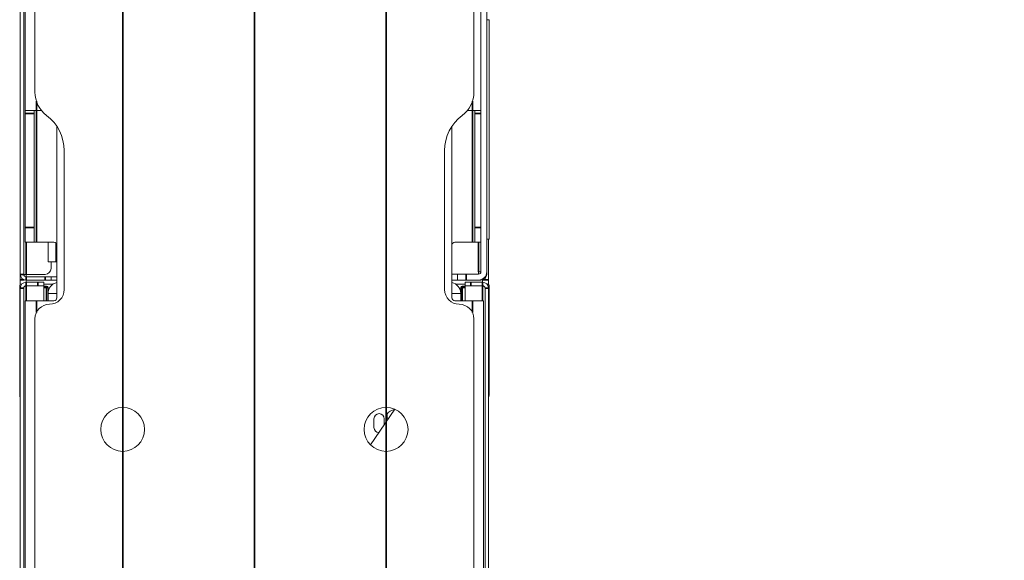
# Model space of a CAD drawing. Header units: millimetres. Extents: x 4 to 1188, y 1 to 840.
# Tile 86 of 203: x 227 to 275, y 646 to 673. Entities that reach past the tile are written whole.
import ezdxf

# ---------------------------------------------------------------- set-up
doc = ezdxf.new("R2010")
doc.units = ezdxf.units.MM
doc.layers.add('1', color=7, linetype='Continuous')
doc.styles.add('Arial Unicode MS', font='Arial Unicode MS')
doc.dimstyles.get("Standard").update_dxf_attribs({"dimtxt": 0.18, "dimasz": 0.18, "dimexe": 0.18, "dimexo": 0.0625, "dimgap": 0.09, "dimtad": 0, "dimtih": 1, "dimtoh": 1, "dimdec": 4, "dimzin": 0, "dimdsep": 46, "dimtxsty": 'Standard', "dimcen": 0.09, "dimadec": 0, "dimazin": 0, "dimtfac": 1, "dimtdec": 4, "dimtofl": 0, "dimtmove": 0, "dimatfit": 3, "dimfxl": 0, "dimtolj": 1, "dimtzin": 0, "dimarcsym": 0})

# ---------------------------------------------------------------- blocks, each defined once
blk = doc.blocks.new('_U8')
at = {"layer": '1', "color": 18, "lineweight": 35}
for p, q in [((232.289, 769.054), (232.289, 573.435)), ((245.146, 769.054), (245.146, 573.435)), ((232.289, 575.435), (245.146, 575.435))]:
    blk.add_line(p, q, dxfattribs=at)
at = {"layer": '1', "color": 18, "lineweight": 70}
for points in [[(232.289, 575.435), (235.789, 576.211), (235.789, 574.659)], [(245.146, 575.435), (241.646, 574.659), (241.646, 576.211)]]:
    blk.add_solid(points, dxfattribs=at)
at = {"layer": '1', "color": 18, "linetype": 'Continuous', "lineweight": 13, "insert": (235.347, 576.68), "char_height": 5, "attachment_point": 7, "line_spacing_factor": 1.047437, "style": 'Arial Unicode MS'}
blk.add_mtext('\\fArial Unicode MS|b0|i0;\\W1.0000;90', dxfattribs=at)
blk = doc.blocks.new('_U10')
at = {"layer": '1', "color": 18, "lineweight": 35}
for p, q in [((238.717, 599.868), (238.717, 822.725)), ((414.26, 599.868), (414.26, 822.725)), ((238.717, 820.725), (414.26, 820.725))]:
    blk.add_line(p, q, dxfattribs=at)
at = {"layer": '1', "color": 18, "lineweight": 70}
for points in [[(238.717, 820.725), (242.217, 821.501), (242.217, 819.949)], [(414.26, 820.725), (410.76, 819.949), (410.76, 821.501)]]:
    blk.add_solid(points, dxfattribs=at)
at = {"layer": '1', "color": 18, "linetype": 'Continuous', "lineweight": 13, "insert": (315.971, 823.285), "char_height": 5, "attachment_point": 7, "line_spacing_factor": 1.047437, "style": 'Arial Unicode MS'}
blk.add_mtext('\\fArial Unicode MS|b0|i0;\\W1.0000;{\\H1.21x;(}1229{\\H1.21x;)}', dxfattribs=at)

msp = doc.modelspace()

# ---------------------------------------------------------------- linework, layer by layer
at = {"layer": '1', "color": 18, "linetype": 'Continuous', "lineweight": 35}
msp.add_line((245.1457, 610.4109), (245.1457, 801.7252), dxfattribs=at)
at = {"layer": '1', "color": 154, "linetype": 'Continuous', "lineweight": 13}
for p, q in [((227.2886, 660.3966), (227.2886, 716.768)), ((227.46, 660.3966), (227.46, 716.768)), ((227.5314, 708.768), (227.5314, 668.3966)), ((228.0029, 669.2966), (228.0029, 707.868)), ((249.4314, 707.868), (249.4314, 669.2966)), ((249.7743, 673.2224), (249.7743, 660.5208)), ((250.06, 673.3553), (250.06, 660.5208)), ((250.06, 672.8319), (250.1743, 672.8319)), ((250.1743, 662.1177), (250.1743, 672.8319)), ((227.5314, 668.2537), (227.5314, 668.3966)), ((228.0743, 668.3966), (227.5314, 668.3966)), ((227.5314, 662.6823), (227.5314, 668.2537)), ((227.96, 668.3966), (227.96, 668.2537)), ((227.96, 662.6823), (227.96, 668.2537)), ((228.322, 668.3966), (228.0743, 668.3966)), ((249.1123, 668.3966), (249.36, 668.3966)), ((249.36, 668.3966), (249.7743, 668.3966)), ((249.4743, 668.2537), (249.4743, 668.3966)), ((249.4743, 668.2537), (249.4743, 662.6823)), ((229.0743, 659.2537), (229.0743, 667.6239)), ((248.36, 659.2537), (248.36, 667.6239)), ((229.4314, 659.6537), (229.4314, 666.4394)), ((248.0029, 666.4394), (248.0029, 659.6537)), ((227.5314, 661.968), (227.5314, 662.6823)), ((227.96, 662.6823), (227.96, 661.968)), ((249.4743, 661.968), (249.4743, 662.6823)), ((227.96, 661.968), (227.5314, 661.968)), ((227.96, 661.968), (228.0743, 661.968)), ((228.0743, 661.968), (228.9314, 661.968)), ((228.6457, 661.9683), (228.6457, 661.0109)), ((248.5029, 661.968), (249.36, 661.968)), ((249.4743, 661.968), (249.36, 661.968)), ((249.7743, 661.968), (249.4743, 661.968)), ((250.1743, 662.1177), (250.06, 662.1177)), ((250.1457, 662.1185), (250.1457, 660.1252)), ((228.6457, 661.0109), (229.0457, 661.0109)), ((228.7886, 661.011), (228.7886, 660.6823)), ((229.0743, 661.0109), (229.0457, 661.0109)), ((227.2886, 660.3972), (227.2886, 660.1252)), ((227.5743, 660.3972), (227.5743, 660.2825)), ((227.5743, 660.2823), (227.5743, 660.3969)), ((248.6314, 660.4065), (248.36, 660.4065)), ((248.6314, 660.1208), (248.6314, 660.4065)), ((248.6314, 660.4065), (249.06, 660.4065)), ((249.66, 660.4065), (249.06, 660.4065)), ((249.66, 660.5208), (249.66, 660.4065)), ((249.7743, 660.5208), (249.66, 660.5208)), ((250.06, 660.5208), (250.06, 660.3966)), ((227.2886, 660.1252), (227.2886, 659.9237)), ((227.2886, 659.9237), (227.3689, 659.9237)), ((227.2886, 659.9109), (227.2886, 659.9237)), ((227.3635, 659.918), (227.3314, 659.918)), ((227.46, 660.3966), (227.5743, 660.3966)), ((228.5029, 660.3966), (227.5743, 660.3966)), ((228.5029, 660.2823), (227.5743, 660.2823)), ((228.5029, 660.1109), (227.5743, 660.1109)), ((227.5743, 660.1109), (227.5743, 660.0109)), ((228.1457, 660.0109), (227.5743, 660.0109)), ((228.1457, 660.0109), (228.4314, 660.0109)), ((228.4314, 660.0109), (228.4314, 659.8394)), ((228.4315, 659.9237), (228.8936, 659.9237)), ((228.7886, 660.2823), (228.5029, 660.2823)), ((228.7886, 660.1109), (228.5029, 660.1109)), ((228.7886, 660.2823), (229.0743, 660.2823)), ((228.7886, 660.2823), (228.7886, 660.1109)), ((229.0743, 660.1109), (228.7886, 660.1109)), ((248.6314, 660.1208), (248.36, 660.1208)), ((249.7743, 660.1109), (248.3601, 660.1109)), ((249.0028, 659.9237), (248.5407, 659.9237)), ((249.06, 660.1208), (248.6314, 660.1208)), ((249.0029, 659.8394), (249.0029, 660.0109)), ((249.0029, 660.0109), (249.2886, 660.0109)), ((249.66, 660.1208), (249.06, 660.1208)), ((249.86, 660.0109), (249.2886, 660.0109)), ((249.7743, 660.1374), (249.7743, 660.1109)), ((249.86, 660.1252), (249.86, 660.0109)), ((250.1457, 659.9237), (250.0654, 659.9237)), ((250.1029, 659.918), (250.0708, 659.918)), ((250.1457, 660.1252), (250.1457, 659.9237)), ((250.1457, 659.9109), (250.1457, 659.9237)), ((227.26, 659.8466), (227.26, 654.5037)), ((227.2886, 659.9037), (227.2886, 659.9109)), ((227.2886, 638.2752), (227.2886, 659.7252)), ((227.46, 638.2752), (227.46, 659.7252)), ((228.1457, 659.8394), (227.5743, 659.8394)), ((228.4314, 659.8394), (228.1457, 659.8394)), ((228.4314, 659.1108), (228.4314, 659.8394)), ((228.4314, 659.8252), (228.5743, 659.8252)), ((228.6457, 659.7537), (228.6457, 659.4675)), ((228.6457, 659.5823), (228.6579, 659.5823)), ((229.0743, 659.468), (228.6457, 659.468)), ((228.6457, 659.1109), (228.6457, 659.468)), ((248.36, 659.468), (248.7886, 659.468)), ((248.7886, 659.5823), (248.7764, 659.5823)), ((248.7886, 659.4675), (248.7886, 659.7537)), ((248.7886, 659.468), (248.7886, 659.1109)), ((248.86, 659.8252), (249.0029, 659.8252)), ((249.0029, 659.8394), (249.0029, 659.1108)), ((249.0029, 659.8394), (249.2886, 659.8394)), ((249.86, 659.8394), (249.2886, 659.8394)), ((249.9743, 659.7252), (249.9743, 638.2752)), ((250.1457, 659.9109), (250.1457, 659.9037)), ((250.1457, 659.7252), (250.1457, 638.2752)), ((250.1743, 654.5037), (250.1743, 659.8466)), ((227.5314, 659.1109), (228.0743, 659.1109)), ((227.5314, 659.1109), (227.5314, 638.5109)), ((228.0743, 659.1109), (228.9314, 659.1109)), ((249.36, 659.1109), (248.5029, 659.1109)), ((249.9029, 659.1109), (249.36, 659.1109)), ((249.9029, 638.5109), (249.9029, 659.1109)), ((228.0029, 598.868), (228.0029, 658.2252)), ((249.4314, 658.2252), (249.4314, 598.868)), ((244.3822, 652.0735), (245.5729, 653.8077)), ((245.5408, 653.8022), (245.3443, 653.7167)), ((244.5549, 653.3466), (244.5549, 652.918)), ((245.0549, 653.0531), (245.0549, 653.3466))]:
    msp.add_line(p, q, dxfattribs=at)
at = {"layer": '1', "color": 154, "linetype": 'Continuous', "lineweight": 35}
for p, q in [((228.0743, 668.3966), (228.0743, 668.8508)), ((249.36, 668.8508), (249.36, 668.3966)), ((227.96, 668.2537), (227.5314, 668.2537)), ((228.0743, 661.968), (228.0743, 668.3966)), ((249.36, 668.3966), (249.36, 661.968)), ((249.7743, 668.2537), (249.4743, 668.2537)), ((227.5314, 662.6823), (227.96, 662.6823)), ((249.4743, 662.6823), (249.7743, 662.6823)), ((227.5743, 660.3966), (227.5743, 661.9688)), ((229.0457, 661.911), (229.0457, 661.0109)), ((249.66, 661.9682), (249.66, 660.5208)), ((249.06, 660.4065), (249.06, 660.1208)), ((227.46, 660.3966), (227.2886, 660.3966)), ((227.4851, 660.1252), (227.2886, 660.1252)), ((227.5743, 660.2823), (227.5743, 660.1109)), ((227.5743, 659.8394), (227.5743, 660.0109)), ((228.1457, 659.8394), (228.1457, 660.0109)), ((228.5029, 660.1109), (228.5029, 660.2823)), ((249.2886, 660.0109), (249.2886, 659.8394)), ((249.86, 659.8394), (249.86, 660.0109)), ((249.8635, 660.1252), (250.1457, 660.1252)), ((227.46, 659.7252), (227.2886, 659.7252)), ((227.5743, 659.1102), (227.5743, 659.8393)), ((228.5743, 659.7537), (228.4314, 659.7537)), ((228.5743, 659.8252), (228.5743, 659.7537)), ((228.5743, 659.1104), (228.5743, 659.7537)), ((228.5743, 659.7537), (228.6457, 659.7537)), ((248.7886, 659.7537), (248.86, 659.7537)), ((248.86, 659.7537), (248.86, 659.8252)), ((249.0029, 659.7537), (248.86, 659.7537)), ((248.86, 659.7537), (248.86, 659.1104)), ((249.86, 659.8393), (249.86, 659.1102)), ((249.9743, 659.7252), (250.1457, 659.7252)), ((228.0743, 658.5363), (228.0743, 659.1109)), ((249.36, 659.1109), (249.36, 658.5363))]:
    msp.add_line(p, q, dxfattribs=at)
at = {"layer": '1', "color": 154, "linetype": 'Continuous', "lineweight": 13}
for centre in [(232.2886, 652.8252), (245.1457, 652.8252)]:
    msp.add_circle(centre, 1.0714, dxfattribs=at)
for centre, radius, start, end in [((229.4314, 669.2966), 1.4286, 180, 233.1301), ((248.0029, 669.2966), 1.4286, 306.8699, 0), ((227.2886, 666.4394), 2.1429, 0, 53.1301), ((250.1457, 666.4394), 2.1429, 126.8699, 180), ((228.9314, 661.8252), 0.1429, 0, 90), ((248.5029, 661.8252), 0.1429, 90, 180), ((228.5029, 660.6823), 0.2857, 270, 0), ((249.66, 660.5208), 0.4, 270, 0), ((249.66, 660.5208), 0.1143, 270, 0), ((227.3314, 659.8466), 0.0714, 90, 180), ((227.5743, 660.3966), 0.2857, 180, 270), ((227.5743, 659.7252), 0.2857, 90, 180), ((227.5743, 660.3966), 0.1143, 180, 270), ((229.1886, 659.468), 0.5429, 102.15422, 180), ((248.2457, 659.468), 0.5429, 360, 77.84578), ((249.7743, 660.3966), 0.2857, 270, 0), ((249.86, 659.7252), 0.2857, 0, 90), ((250.1029, 659.8466), 0.0714, 0, 90), ((227.5743, 659.7252), 0.1143, 90, 180), ((228.5743, 659.7537), 0.0714, 0, 90), ((228.7172, 659.6537), 0.7143, 270, 0), ((248.7172, 659.6537), 0.7143, 180, 270), ((248.86, 659.7537), 0.0714, 90, 180), ((249.86, 659.7252), 0.1143, 0, 90), ((228.9314, 659.2537), 0.1429, 270, 0), ((248.5029, 659.2537), 0.1429, 180, 270), ((228.7172, 658.2252), 0.7143, 90, 180), ((248.7172, 658.2252), 0.7143, 0, 90), ((227.5457, 654.5037), 0.2857, 180, 205.84266), ((249.8886, 654.5037), 0.2857, 334.15734, 0), ((245.4439, 653.4875), 0.25, 113.5, 218.09125), ((245.6405, 653.5729), 0.25, 107.605, 113.5), ((244.8049, 653.3466), 0.25, 0, 180), ((244.8049, 652.918), 0.25, 180, 266.75437)]:
    msp.add_arc(centre, radius, start, end, dxfattribs=at)

# ---------------------------------------------------------------- dimensions: what is measured, and where the dimension line sits
at = {"layer": '1', "color": 18, "linetype": 'Continuous', "lineweight": 13}
for base, p1, p2, override, picture, middle in [((414.26, 820.7252), (238.7172, 598.868), (414.26, 598.868), {"dimtxt": 5, "dimasz": 3.5, "dimexe": 2, "dimexo": 1, "dimgap": 2.5, "dimtad": 1, "dimtih": 1, "dimtoh": 0, "dimdec": 0, "dimlfac": 7, "dimzin": 8, "dimdsep": 44, "dimlunit": 2, "dimpost": '(<>)', "dimtxsty": 'Arial Unicode MS', "dimsah": 1, "dimse1": 0, "dimse2": 0, "dimsd1": 0, "dimsd2": 0, "dimclrd": 18, "dimclre": 18, "dimclrt": 18, "dimtm": -0.1, "dimtfac": 0.4, "dimtdec": 2, "dimtofl": 1, "dimtmove": 0, "dimtzin": 8, "dimlwd": 35, "dimlwe": 35}, '_U10', (326.4886, 820.7252)), ((245.1457, 575.4353), (232.2886, 770.0537), (245.1457, 770.0537), {"dimtxt": 5, "dimasz": 3.5, "dimexe": 2, "dimexo": 1, "dimgap": 2.5, "dimtad": 1, "dimtih": 1, "dimtoh": 0, "dimdec": 2, "dimlfac": 7, "dimzin": 8, "dimdsep": 44, "dimlunit": 2, "dimtxsty": 'Arial Unicode MS', "dimsah": 1, "dimse1": 0, "dimse2": 0, "dimsd1": 0, "dimsd2": 0, "dimclrd": 18, "dimclre": 18, "dimclrt": 18, "dimtol": 0, "dimtm": -0.1, "dimtfac": 0.4, "dimtdec": 2, "dimtofl": 1, "dimtmove": 0, "dimtzin": 8, "dimlwd": 35, "dimlwe": 35}, '_U8', (238.7172, 575.4353))]:
    dim = msp.add_linear_dim(base=base, p1=p1, p2=p2, dimstyle='Standard', override=override, dxfattribs=at)
    dim.commit()
    dim.dimension.update_dxf_attribs({"geometry": picture, "text_midpoint": middle, "dimtype": 160})

doc.saveas('drawing.dxf')
